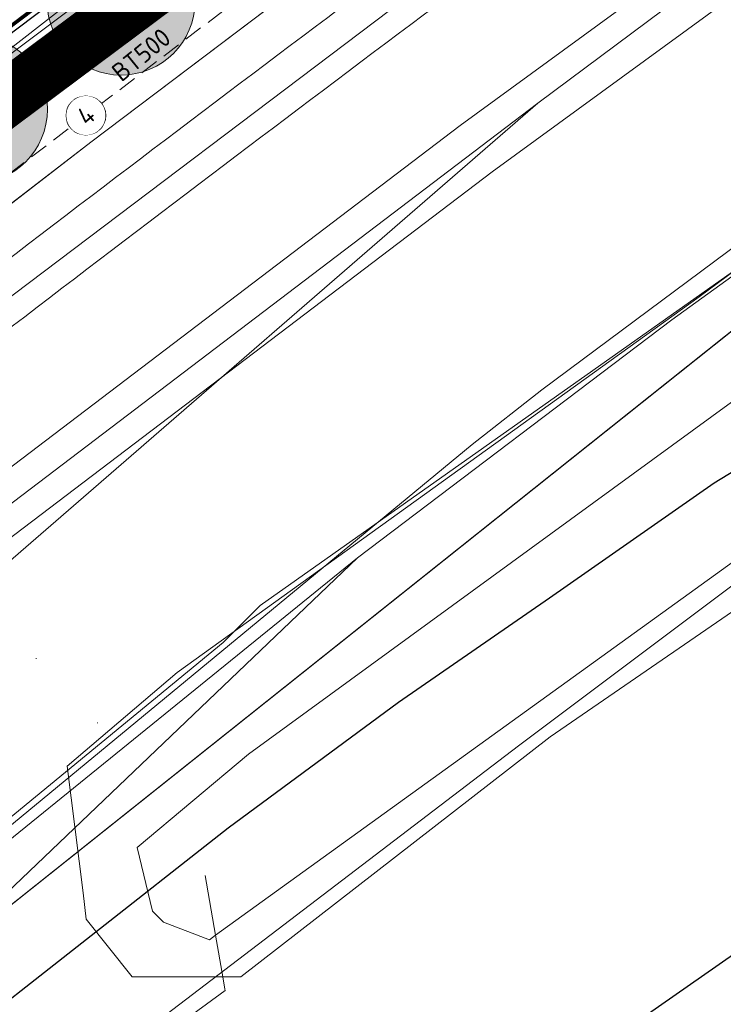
# Model space of a CAD drawing. Header units: metres. Extents: x 163628 to 167855, y 402678 to 405435.
# Tile 76 of 256: x 164222 to 164241, y 403268 to 403295. Entities that reach past the tile are written whole.
import ezdxf
from ezdxf.enums import TextEntityAlignment as Align

# ---------------------------------------------------------------- set-up
doc = ezdxf.new("R2010")
doc.units = ezdxf.units.M
doc.set_wipeout_variables(frame=1)
doc.linetypes.add('DASHED2', pattern=[0.375, 0.25, -0.125])
doc.layers.get('0').update_dxf_attribs({"lineweight": 25})
for name, color, linetype, lineweight in [('B-WE-KW-KUNSTWERK_DUIKER-G', 252, 'Continuous', 18), ('X-CA190022.004-UO-BGT_Ondergrond$0$GE_201_SHDHek_Lijn_GEM', 253, 'X-CA190022.004-UO-BGT_Ondergrond$0$Hekwerk', 9), ('X-CA190022.004-UO-BGT_Ondergrond$0$GE_244_Taludlijn_Lijn_GEM', 253, 'Continuous', 9), ('X-CA190022.004-UO-BGT_Ondergrond$0$GE_251_SPRTrein_as_Lijn_GEM', 253, 'Continuous', 9), ('X-CA190022.004-UO-BGT_Ondergrond$0$GE_316_WGDFietspad_Vlak_GEM', 253, 'Continuous', 9), ('X-CA190022.004-UO-BGT_Ondergrond$0$GE_367_OWGBerm_groenvoorziening_grasenk_GEM', 253, 'Continuous', 9), ('X-CA190022.004-UO-BGT_Ondergrond$0$GE_401_OTDErf_Vlak_GEM', 253, 'Continuous', 9), ('X-CA190022.004-UO-BGT_Ondergrond$0$GE_421_OTDHalfverhard_gravel_Vlak_GEM', 253, 'Continuous', 9), ('X-CA190022.004-UO-BGT_Ondergrond$0$GE_504_WTDWaterloop_sloot_Vlak_GEM', 253, 'Continuous', 9), ('X-CA190022.004-UO-BGT_Ondergrond$0$GE_541_OWTOever_slootkant_Vlak_GEM', 253, 'Continuous', 9), ('X-CA190022.004-UO-DTM inmeting$0$B-WE-OG-HOOGTEPUNT-S', 246, 'Continuous', 0), ('X-CA190022.004-UO-DWM_Snelfietsroute$0$B-WE-VH-KANTVERHARDING-G', 125, 'Continuous', 25), ('X-CA190022.004-UO-DWM_Snelfietsroute$0$N-WE-GW-BERM-G', 125, 'Continuous', 25), ('X-CA190022.004-UO-DWM_Snelfietsroute$0$N-WE-VW-MARKERING_LANGS_STREEP_DOORGETROKKEN_010-G', 125, 'Continuous', 25), ('X-CA190022.004-UO-GZM_Werkgrens_v0.1$0$N-WE-KG-GRENS_SYSTEEMGRENS-G', 7, 'X-CA190022.004-UO-GZM_Werkgrens_v0.1$0$KG-OG', 35), ('X-CA190022.004-UO-KAD_Percelen$0$B-WE-KG-GRENS_PERCEEL-GV', 150, 'Continuous', 9), ('X-CA190022.004-UO-WHM_Riolering gemeente - drukleidingen_v0.1$0$Riool_onder_druk_asbestcement_leidingen_450_hgml', 214, 'X-CA190022.004-UO-WHM_Riolering gemeente - drukleidingen_v0.1$0$1-200 PERSLEIDING', 25), ('X-CA190022.004-UO-WHM_Riolering gemeente - drukleidingen_v0.1$0$Riool_onder_druk_pvc_leidingen_400_hgml', 214, 'X-CA190022.004-UO-WHM_Riolering gemeente - drukleidingen_v0.1$0$1-200 PERSLEIDING', 25), ('X-XX-AL-T25 DUIIKER BESTAAND', 252, 'Continuous', 25), ('X-XX-AL-VERWIJZING DUIKERS BESTAAND-S', 252, 'Continuous', 25)]:
    doc.layers.add(name, color=color, linetype=linetype, lineweight=lineweight)
doc.layers.add('X-CA190022.004-UO-DWM_Beplanting$0$B-WE-GR-BOOM-S AFKOMSTIG UIT BOMENBESTAND GEMEENTE', color=252, linetype='Continuous')
doc.layers.add('X-CA190022.004-UO-DWM_Beplanting$0$N-GV-GR-GRAS-A-200', color=7, linetype='Continuous')
for name, color, linetype, lineweight, transparency in [('X-CA190022.004-UO-KL_Wenstracé_v0.3$0$N-WE-KL-TRACE_WENSTRACE-G 1.5m', 24, 'Continuous', 35, 0.6), ('X-CA190022.004-UO-KLIC$0$B-OI-KL-DATA_KPN_0000546663_VECT_19O042616-G', 42, 'X-CA190022.004-UO-KLIC$0$1-200 TELEFONIE-KPN', 0, 0.25), ('X-CA190022.004-UO-KLIC$0$B-OI-KL-DATA_ZIGGO BV_0000546674_VECT_19O042616-G', 42, 'X-CA190022.004-UO-KLIC$0$1-200 ZIGGO', 0, 0.25), ('X-CA190022.004-UO-KLIC$0$B-WE-KL-ET_MS-G', 42, 'X-CA190022.004-UO-KLIC$0$1-200 MIDDENSPANNING', 0, 0.25)]:
    doc.layers.add(name, color=color, linetype=linetype, lineweight=lineweight, transparency=transparency)
doc.styles.add('NLCS-ISO', font='NLCS-ISO.ttf')
doc.styles.add('NLCS-ISO-M200-T25', font='NLCS-ISO.ttf', dxfattribs={"height": 0.5})
doc.styles.add('X-CA190022.004-UO-KLIC$0$NLCS-ISO', font='NLCS-ISO.ttf')
doc.styles.add('X-CA190022.004-UO-WHM_Riolering gemeente - drukleidingen_v0.1$0$NLCS-ISO', font='NLCS-ISO.ttf')
doc.linetypes.add('X-CA190022.004-UO-BGT_Ondergrond$0$Hekwerk', pattern='A,5,-1.5,[2,dgnlstyle-Veghel.shx,S=0.007937,R=0,X=0,Y=0],-1.5', length=8)
doc.linetypes.add('X-CA190022.004-UO-GZM_Werkgrens_v0.1$0$KG-OG', pattern='A,5.5,-1.5,[2,NLCS.SHX,S=0.5,R=0,X=0,Y=0],-1.5', length=8.5)
doc.linetypes.add('X-CA190022.004-UO-KLIC$0$1-200 MIDDENSPANNING', pattern='A,1.5,-0.6,["MS",X-CA190022.004-UO-KLIC$0$NLCS-ISO,S=0.24,R=0,X=-0.5,Y=-0.12],-0.05', length=2.15)
doc.linetypes.add('X-CA190022.004-UO-KLIC$0$1-200 TELEFONIE-KPN', pattern='A,1.5,-0.6,["KPN",X-CA190022.004-UO-KLIC$0$NLCS-ISO,S=0.24,R=0,X=-0.5,Y=-0.12],-0.3', length=2.4)
doc.linetypes.add('X-CA190022.004-UO-KLIC$0$1-200 ZIGGO', pattern='A,1.5,-0.6,["ZIGGO",X-CA190022.004-UO-KLIC$0$NLCS-ISO,S=0.24,R=0,X=-0.5,Y=-0.12],-0.5', length=2.6)
doc.linetypes.add('X-CA190022.004-UO-WHM_Riolering gemeente - drukleidingen_v0.1$0$1-200 PERSLEIDING', pattern='A,1.5,-0.6,["PERS",X-CA190022.004-UO-WHM_Riolering gemeente - drukleidingen_v0.1$0$NLCS-ISO,S=0.24,R=0,X=-0.5,Y=-0.12],-0.65', length=2.75)

# ---------------------------------------------------------------- blocks, each defined once
blk = doc.blocks.new('X-CA190022.004-UO-DTM inmeting$0$SOG-HOOGTEPUNT-SO')
for p, q in [((-0.5, 0), (0.5, 0)), ((0, 0.5), (0, -0.5))]:
    blk.add_line(p, q)
blk = doc.blocks.new('N-SAL-VERWIJZING_MATERIAALNUMMER-SO')
blk.add_circle((0, 0), 2.64)
blk.add_wipeout([(2.64, 0), (2.63, 0.17), (2.62, 0.33), (2.59, 0.49), (2.56, 0.66), (2.51, 0.82), (2.45, 0.97), (2.39, 1.12), (2.31, 1.27), (2.23, 1.41), (2.13, 1.55), (2.03, 1.68), (1.92, 1.81), (1.81, 1.92), (1.68, 2.03), (1.55, 2.13), (1.41, 2.23), (1.27, 2.31), (1.12, 2.39), (0.97, 2.45), (0.82, 2.51), (0.66, 2.56), (0.49, 2.59), (0.33, 2.62), (0.17, 2.63), (0, 2.64), (-0.17, 2.63), (-0.33, 2.62), (-0.49, 2.59), (-0.66, 2.56), (-0.82, 2.51), (-0.97, 2.45), (-1.12, 2.39), (-1.27, 2.31), (-1.41, 2.23), (-1.55, 2.13), (-1.68, 2.03), (-1.81, 1.92), (-1.92, 1.81), (-2.03, 1.68), (-2.13, 1.55), (-2.23, 1.41), (-2.31, 1.27), (-2.39, 1.12), (-2.45, 0.97), (-2.51, 0.82), (-2.56, 0.66), (-2.59, 0.49), (-2.62, 0.33), (-2.63, 0.17), (-2.64, 0), (-2.63, -0.17), (-2.62, -0.33), (-2.59, -0.49), (-2.56, -0.66), (-2.51, -0.82), (-2.45, -0.97), (-2.39, -1.12), (-2.31, -1.27), (-2.23, -1.41), (-2.13, -1.55), (-2.03, -1.68), (-1.92, -1.81), (-1.81, -1.92), (-1.68, -2.03), (-1.55, -2.13), (-1.41, -2.23), (-1.27, -2.31), (-1.12, -2.39), (-0.97, -2.45), (-0.82, -2.51), (-0.66, -2.56), (-0.49, -2.59), (-0.33, -2.62), (-0.17, -2.63), (0, -2.64), (0.17, -2.63), (0.33, -2.62), (0.49, -2.59), (0.66, -2.56), (0.82, -2.51), (0.97, -2.45), (1.12, -2.39), (1.27, -2.31), (1.41, -2.23), (1.55, -2.13), (1.68, -2.03), (1.81, -1.92), (1.92, -1.81), (2.03, -1.68), (2.13, -1.55), (2.23, -1.41), (2.31, -1.27), (2.39, -1.12), (2.45, -0.97), (2.51, -0.82), (2.56, -0.66), (2.59, -0.49), (2.62, -0.33)])
at = {"style": 'NLCS-ISO'}
blk.add_attdef('MATERIAALNUMMER', text='', height=2.5, dxfattribs=at).set_placement((0, 0), align=Align.MIDDLE_CENTER)
blk = doc.blocks.new('X-CA190022.004-UO-DWM_Beplanting$0$SGR-BOOM_01-SO')
at = {"linetype": 'ByBlock', "lineweight": 18}
h = blk.add_hatch(color=0, dxfattribs=at)
h.dxf.hatch_style = 1
edge = h.paths.add_edge_path()
edge.add_arc((0, 0), 0.25, 0, 360)
at = {"color": 0, "linetype": 'ByBlock', "lineweight": 18}
for radius in [2, 0.25]:
    blk.add_circle((0, 0), radius, dxfattribs=at)
blk = doc.blocks.new('X-CA190022.004-UO-DWM_Beplanting$0$IMGEOBoom')
at = {"transparency": 33554457}
h = blk.add_hatch(color=256, dxfattribs=at)
h.dxf.hatch_style = 1
edge = h.paths.add_edge_path()
edge.add_arc((0, 0), 100, 0, 360)
edge = h.paths.add_edge_path(flags=17)
edge.add_arc((0, 0), 12.5, 0, 360)
h = blk.add_hatch()
h.set_pattern_fill('ANGLE', color=256)
h.set_pattern_definition([(0, (0, 0), (0, 6.985), [5.08, -1.905]), (90, (0, 0), (-6.985, 4e-16), [5.08, -1.905])])
edge = h.paths.add_edge_path(flags=17)
edge.add_arc((0, 0), 12.5, 0, 360)
at = {"layer": 'X-CA190022.004-UO-DWM_Beplanting$0$N-GV-GR-GRAS-A-200'}
h = blk.add_hatch(color=256, dxfattribs=at)
h.dxf.hatch_style = 1
edge = h.paths.add_edge_path(flags=17)
edge.add_arc((0, 0), 12.5, 0, 360)
at = {"xscale": 50, "yscale": 50, "zscale": 50}
blk.add_blockref('X-CA190022.004-UO-DWM_Beplanting$0$SGR-BOOM_01-SO', (0, 0), dxfattribs=at)

msp = doc.modelspace()

# ---------------------------------------------------------------- linework, layer by layer
at = {"layer": 'B-WE-KW-KUNSTWERK_DUIKER-G', "linetype": 'DASHED2', "ltscale": 2, "flags": 128}
msp.add_lwpolyline([(164205.951, 403278.219), (164242.367, 403305.969)], dxfattribs=at)
at = {"layer": 'X-CA190022.004-UO-BGT_Ondergrond$0$GE_201_SHDHek_Lijn_GEM'}
for p, q in [((164227.349, 403271.545), (164227.629, 403269.926)), ((164227.629, 403269.926), (164227.824, 403268.802)), ((164227.824, 403268.802), (164227.882, 403268.47)), ((164227.882, 403268.47), (164227.888, 403268.434)), ((164227.888, 403268.434), (164227.015, 403267.798))]:
    msp.add_line(p, q, dxfattribs=at)
at = {"layer": 'X-CA190022.004-UO-BGT_Ondergrond$0$GE_244_Taludlijn_Lijn_GEM'}
for p, q in [((164239.848, 403303.124), (164224.258, 403291.345)), ((164224.258, 403291.345), (164208.266, 403279.037))]:
    msp.add_line(p, q, dxfattribs=at)
at = {"layer": 'X-CA190022.004-UO-BGT_Ondergrond$0$GE_251_SPRTrein_as_Lijn_GEM'}
for p, q in [((164251.18, 403304.15), (164234.24, 403291.8)), ((164235.1, 403290.55), (164252.35, 403303.12)), ((164236.34, 403292.397), (164247.133, 403300.457)), ((164205.244, 403274.443), (164239.115, 403300.036)), ((164213.571, 403275.106), (164236.34, 403292.397)), ((164214.757, 403273.708), (164236.34, 403292.397)), ((164213.79, 403276.26), (164234.24, 403291.8)), ((164216.653, 403276.538), (164235.1, 403290.55))]:
    msp.add_line(p, q, dxfattribs=at)
msp.add_arc((165057.605, 402193.977), 1376.761, 126.424026, 127.548937, dxfattribs=at)
at = {"layer": 'X-CA190022.004-UO-BGT_Ondergrond$0$GE_251_SPRTrein_as_Lijn_GEM', "extrusion": (0, 0, -1)}
msp.add_arc((-165055.813, 402196.33), 1372.303, 52.450098, 53.57756, dxfattribs=at)
at = {"layer": 'X-CA190022.004-UO-BGT_Ondergrond$0$GE_316_WGDFietspad_Vlak_GEM', "flags": 128}
msp.add_lwpolyline([(164218.15, 403291.31), (164183.17, 403263.55), (164179.581, 403260.655), (164177.34, 403263.403), (164180.78, 403266.16), (164215.89, 403293.75), (164233.83, 403307.49), (164241.48, 403312.985), (164243.405, 403310.219), (164235.99, 403304.79), (164218.15, 403291.31)], dxfattribs=at)
at = {"layer": 'X-CA190022.004-UO-BGT_Ondergrond$0$GE_367_OWGBerm_groenvoorziening_grasenk_GEM', "flags": 128}
for points in [[(164136.762, 403226.328), (164137.681, 403227.058), (164154.717, 403240.595), (164179.581, 403260.655), (164183.17, 403263.55), (164218.15, 403291.31), (164235.99, 403304.79), (164243.405, 403310.219), (164247.56, 403313.26), (164252.819, 403316.997), (164260.03, 403322.12), (164268.56, 403327.98), (164276.38, 403333.21), (164299.08, 403347.85), (164321.95, 403361.65), (164333.1, 403368.04), (164350.72, 403377.56), (164372.83, 403389.33), (164399.07, 403402.26), (164446.97, 403425.58), (164458.26, 403430.62), (164461.749, 403432.244), (164473.316, 403437.484)], [(164453.447, 403426.482), (164418.343, 403407.883), (164405.774, 403401.616), (164393.255, 403395.423), (164379.112, 403388.334), (164366.676, 403382.161), (164338.225, 403366.811), (164327.291, 403360.547), (164306.875, 403348.529), (164295.285, 403341.33), (164281.893, 403332.496), (164265.634, 403321.347), (164239.848, 403303.124), (164224.258, 403291.345), (164208.266, 403279.037), (164194.822, 403268.535), (164179.256, 403255.889), (164165.951, 403244.025), (164160.088, 403238.658), (164155.081, 403234.074), (164150.561, 403230.11), (164146.709, 403226.642), (164139.364, 403219.716), (164136.597, 403223.292)]]:
    msp.add_lwpolyline(points, dxfattribs=at)
at = {"layer": 'X-CA190022.004-UO-BGT_Ondergrond$0$GE_401_OTDErf_Vlak_GEM', "flags": 128}
msp.add_lwpolyline([(164173.052, 403207.658), (164212.253, 403256.524), (164216.401, 403260.06), (164221.145, 403263.518), (164227.015, 403267.798), (164227.888, 403268.434), (164227.882, 403268.47), (164227.824, 403268.802), (164228.309, 403268.802), (164236.668, 403275.289), (164249.837, 403284.333), (164271.388, 403298.617), (164297.982, 403315.98), (164309.158, 403323.083), (164318.271, 403328.928), (164328.944, 403335.567), (164339.738, 403342.06), (164352.683, 403349.048)], dxfattribs=at)
at = {"layer": 'X-CA190022.004-UO-BGT_Ondergrond$0$GE_421_OTDHalfverhard_gravel_Vlak_GEM', "flags": 128}
for points in [[(164165.951, 403244.025), (164179.256, 403255.889), (164194.822, 403268.535), (164208.266, 403279.037), (164224.258, 403291.345), (164239.848, 403303.124), (164265.634, 403321.347), (164281.893, 403332.496), (164295.285, 403341.33), (164306.875, 403348.529), (164327.291, 403360.547), (164338.225, 403366.811), (164366.676, 403382.161), (164379.112, 403388.334), (164393.255, 403395.423), (164405.774, 403401.616), (164418.343, 403407.883), (164453.447, 403426.482), (164456.675, 403428.038), (164465.477, 403431.918), (164467.948, 403432.656), (164471.335, 403432.326), (164477.915, 403429.509), (164481.182, 403421.899)], [(164404.334, 403384.783), (164384.642, 403375.1), (164364.838, 403364.953), (164342.639, 403352.83), (164330.106, 403346.329), (164315.411, 403337.796), (164302.589, 403329.694), (164285.963, 403319.072), (164259.141, 403300.844), (164240.695, 403287.173), (164226.591, 403277.023), (164223.622, 403274.491), (164224.049, 403271.077), (164224.138, 403270.362), (164225.375, 403268.806), (164226.075, 403268.805), (164227.824, 403268.802), (164227.882, 403268.47), (164227.888, 403268.434), (164227.015, 403267.798), (164221.145, 403263.518), (164216.401, 403260.06), (164212.253, 403256.524), (164173.052, 403207.658)]]:
    msp.add_lwpolyline(points, dxfattribs=at)
at = {"layer": 'X-CA190022.004-UO-BGT_Ondergrond$0$GE_504_WTDWaterloop_sloot_Vlak_GEM', "flags": 128}
msp.add_lwpolyline([(164355.733, 403353.081), (164340.757, 403344.812), (164324.724, 403335.424), (164305.111, 403323.019), (164285.441, 403310.382), (164267.053, 403298.369), (164227.629, 403269.926), (164227.465, 403269.807), (164226.225, 403270.278), (164225.927, 403270.58), (164225.514, 403272.301), (164228.524, 403274.815), (164246.545, 403287.95), (164264.485, 403300.956), (164293.822, 403320.64), (164306.38, 403328.462), (164329.572, 403342.458), (164353.085, 403355.54)], dxfattribs=at)
at = {"layer": 'X-CA190022.004-UO-BGT_Ondergrond$0$GE_541_OWTOever_slootkant_Vlak_GEM', "flags": 128}
for points in [[(164353.085, 403355.54), (164329.572, 403342.458), (164306.38, 403328.462), (164293.822, 403320.64), (164264.485, 403300.956), (164246.545, 403287.95), (164228.524, 403274.815), (164225.514, 403272.301), (164225.927, 403270.58), (164226.225, 403270.278), (164227.465, 403269.807), (164227.629, 403269.926), (164267.053, 403298.369), (164285.441, 403310.382), (164305.111, 403323.019), (164324.724, 403335.424), (164340.757, 403344.812), (164355.733, 403353.081)], [(164271.388, 403298.617), (164249.837, 403284.333), (164236.668, 403275.289), (164228.309, 403268.802), (164227.824, 403268.802), (164226.075, 403268.805), (164225.375, 403268.806), (164224.138, 403270.362), (164224.049, 403271.077), (164223.622, 403274.491), (164226.591, 403277.023), (164240.695, 403287.173), (164259.141, 403300.844), (164285.963, 403319.072)]]:
    msp.add_lwpolyline(points, dxfattribs=at)
at = {"layer": 'X-CA190022.004-UO-DWM_Snelfietsroute$0$B-WE-VH-KANTVERHARDING-G', "flags": 128}
msp.add_lwpolyline([(164201.986, 403278.39, -0.009585), (164204.884, 403280.782), (164218.15, 403291.31), (164235.99, 403304.79), (164243.405, 403310.219), (164247.56, 403313.26), (164252.819, 403316.997), (164260.03, 403322.12), (164268.56, 403327.98), (164276.38, 403333.21), (164299.08, 403347.85), (164321.95, 403361.65), (164333.1, 403368.04), (164350.72, 403377.56), (164372.83, 403389.33), (164399.07, 403402.26), (164428.407, 403416.543)], format="xyb", dxfattribs=at)
at = {"layer": 'X-CA190022.004-UO-DWM_Snelfietsroute$0$N-WE-GW-BERM-G', "flags": 128}
msp.add_lwpolyline([(164202.941, 403277.234, -0.009659), (164205.816, 403279.607), (164219.068, 403290.124), (164236.885, 403303.586), (164244.291, 403309.009), (164248.437, 403312.043), (164253.688, 403315.774), (164260.889, 403320.89), (164269.402, 403326.738), (164277.203, 403331.956), (164299.874, 403346.577), (164322.71, 403360.357), (164333.83, 403366.729), (164351.429, 403376.238), (164373.514, 403387.995), (164399.73, 403400.913), (164429.166, 403415.242)], format="xyb", dxfattribs=at)
at = {"layer": 'X-CA190022.004-UO-DWM_Snelfietsroute$0$N-WE-VW-MARKERING_LANGS_STREEP_DOORGETROKKEN_010-G', "const_width": 0.1, "flags": 128}
msp.add_lwpolyline([(164428.327, 403416.67), (164399.004, 403402.395), (164372.762, 403389.464), (164350.649, 403377.692), (164333.027, 403368.171), (164321.874, 403361.779), (164299.001, 403347.977), (164276.298, 403333.335), (164268.476, 403328.104), (164259.944, 403322.243), (164252.732, 403317.119), (164247.472, 403313.382), (164243.316, 403310.34), (164235.9, 403304.91), (164218.058, 403291.429), (164201.823, 403278.545)], dxfattribs=at)
at = {"layer": 'X-CA190022.004-UO-KAD_Percelen$0$B-WE-KG-GRENS_PERCEEL-GV', "flags": 128}
msp.add_lwpolyline([(164467.899, 403234.987), (164456.621, 403388.359), (164455.852, 403398.81), (164455.428, 403404.573), (164439.548, 403397.62), (164439.743, 403395.067), (164420.417, 403385.713), (164397.764, 403374.75), (164371.136, 403361.559), (164358.377, 403354.762), (164345.274, 403347.596), (164327.091, 403336.771), (164317.093, 403330.96), (164302.186, 403321.636), (164284.985, 403310.301), (164267.784, 403298.445), (164251.857, 403287.067), (164235.818, 403275.048), (164214.13, 403258.511), (164217.745, 403216.986), (164299.737, 403222.886)], close=True, dxfattribs=at)
for points in [[(164147.742, 403231.928), (164165.26, 403248.169), (164166.021, 403248.875), (164198.991, 403276.105), (164221.441, 403293.245), (164238.284, 403305.867), (164272.653, 403329.946), (164289.711, 403341.221), (164304.887, 403350.779), (164320.335, 403360.055), (164334.113, 403367.893), (164347.324, 403375.205), (164360.621, 403382.207)], [(164360.621, 403382.207), (164347.324, 403375.205), (164334.113, 403367.893), (164320.335, 403360.055), (164304.887, 403350.779), (164289.711, 403341.221), (164272.653, 403329.946), (164238.284, 403305.867), (164221.441, 403293.245), (164198.991, 403276.105), (164166.021, 403248.875), (164165.26, 403248.169), (164167.018, 403246.185), (164157.431, 403237.686)], [(164172.261, 403232.128), (164231.465, 403280.122), (164239.956, 403286.545), (164266.101, 403305.436), (164285.655, 403318.879), (164300.875, 403328.796), (164316.027, 403338.203), (164330.341, 403346.655), (164343.747, 403354.336), (164363.145, 403364.918)], [(164363.145, 403364.918), (164343.747, 403354.336), (164330.341, 403346.655), (164316.027, 403338.203), (164300.875, 403328.796), (164285.655, 403318.879), (164266.101, 403305.436), (164239.956, 403286.545), (164231.465, 403280.122), (164220.175, 403269.341), (164210.181, 403259.676), (164202.543, 403251.699), (164196.549, 403244.865)], [(164190.129, 403235.878), (164201.383, 403248.159), (164214.13, 403258.511), (164235.818, 403275.048), (164251.857, 403287.067), (164267.784, 403298.445), (164284.985, 403310.301), (164302.186, 403321.636), (164317.093, 403330.96), (164327.091, 403336.771), (164345.274, 403347.596), (164358.377, 403354.762)], [(164196.549, 403244.865), (164202.543, 403251.699), (164210.181, 403259.676), (164220.175, 403269.341), (164231.465, 403280.122), (164172.261, 403232.128)]]:
    msp.add_lwpolyline(points, dxfattribs=at)
at = {"layer": 'X-CA190022.004-UO-KLIC$0$B-OI-KL-DATA_KPN_0000546663_VECT_19O042616-G', "flags": 128}
msp.add_lwpolyline([(164486.833, 403425.5), (164401.167, 403384.5), (164393.5, 403380.5), (164353.5, 403359.833), (164345.167, 403355.167), (164313.167, 403336.833), (164308.5, 403333.833), (164282.833, 403316.833), (164277.833, 403313.167), (164255.833, 403298.167), (164245.833, 403290.833), (164228.833, 403278.833), (164227.833, 403277.833), (164218.5, 403270.167), (164215.833, 403267.5), (164202.5, 403255.167), (164202.5, 403254.5), (164200.833, 403252.833), (164200.167, 403252.833), (164195.5, 403248.167), (164190.167, 403242.167)], dxfattribs=at)
at = {"layer": 'X-CA190022.004-UO-KLIC$0$B-OI-KL-DATA_ZIGGO BV_0000546674_VECT_19O042616-G', "flags": 128}
msp.add_lwpolyline([(164461.833, 403445.5), (164464.833, 403439.167), (164459.167, 403436.167), (164460.833, 403430.5), (164460.5, 403430.167), (164459.167, 403428.5), (164449.167, 403424.5), (164441.833, 403420.833), (164380.833, 403390.167), (164379.5, 403389.833), (164373.167, 403388.833), (164350.167, 403377.167), (164341.167, 403372.167), (164297.833, 403346.833), (164253.5, 403317.5), (164233.167, 403302.5), (164206.167, 403281.5), (164177.167, 403258.5), (164172.833, 403255.5), (164159.167, 403246.5), (164155.833, 403244.833), (164139.167, 403236.833)], dxfattribs=at)
at = {"layer": 'X-CA190022.004-UO-KLIC$0$B-WE-KL-ET_MS-G', "linetype": 'X-CA190022.004-UO-KLIC$0$1-200 MIDDENSPANNING'}
for points in [[(164187.726, 403239.399), (164195.998, 403249.969), (164279.38, 403316.35), (164283.02, 403318.59), (164292.035, 403324.574), (164340.698, 403354.401), (164421.96, 403395.77), (164486.4, 403426.45), (164489.876, 403428.332), (164490.343, 403428.585), (164493.86, 403430.49), (164499.343, 403432.887), (164500.722, 403433.556), (164501.149, 403433.763), (164502.209, 403434.277), (164502.955, 403434.638), (164503.135, 403434.725), (164518.56, 403442.2), (164520.422, 403443.089)], [(164187.726, 403239.399), (164195.998, 403249.969), (164279.38, 403316.35), (164283.02, 403318.59), (164292.035, 403324.574), (164340.698, 403354.401), (164421.96, 403395.77), (164486.4, 403426.45), (164489.876, 403428.332), (164490.343, 403428.585), (164493.86, 403430.49), (164499.343, 403432.887), (164500.722, 403433.556), (164501.149, 403433.763), (164502.209, 403434.277), (164502.955, 403434.638), (164503.135, 403434.725), (164518.56, 403442.2)], [(164351.532, 403359.779), (164310.652, 403335.725), (164308.61, 403334.465), (164269.972, 403309.494), (164268.001, 403308.127), (164236.448, 403284.66), (164234.559, 403283.18), (164217.926, 403269.461), (164216.115, 403267.886), (164203.721, 403256.532), (164201.989, 403254.871), (164196.918, 403249.777), (164187.726, 403239.399)], [(164139, 403203.146), (164158.368, 403221.272), (164168.156, 403230.686), (164179.735, 403241.185), (164179.882, 403241.333), (164179.912, 403241.363), (164180.38, 403241.844), (164182.238, 403242.074), (164182.435, 403241.928), (164184.318, 403240.532), (164184.682, 403240.262), (164186.234, 403239.111), (164187.537, 403239.158), (164187.726, 403239.399), (164195.998, 403249.969), (164279.38, 403316.35), (164283.02, 403318.59), (164292.035, 403324.574)], [(164139, 403203.146), (164158.368, 403221.272), (164168.156, 403230.686), (164179.735, 403241.185), (164179.882, 403241.333), (164179.912, 403241.363), (164180.38, 403241.844), (164182.238, 403242.074), (164182.435, 403241.928), (164184.318, 403240.532), (164184.682, 403240.262), (164186.234, 403239.111), (164187.537, 403239.158), (164187.726, 403239.399), (164195.998, 403249.969), (164279.38, 403316.35)]]:
    msp.add_lwpolyline(points, dxfattribs=at)

# ---------------------------------------------------------------- block references
at = {"layer": 'X-CA190022.004-UO-DTM inmeting$0$B-WE-OG-HOOGTEPUNT-S', "linetype": 'ByBlock', "lineweight": -2, "xscale": 0.01, "yscale": 0.01, "zscale": 0.01}
for p in [(164222.783, 403277.404, 9.946), (164224.438, 403275.663, 9.837)]:
    msp.add_blockref('X-CA190022.004-UO-DTM inmeting$0$SOG-HOOGTEPUNT-SO', p, dxfattribs=at)
at = {"layer": 'X-CA190022.004-UO-DWM_Beplanting$0$B-WE-GR-BOOM-S AFKOMSTIG UIT BOMENBESTAND GEMEENTE', "xscale": 0.02, "yscale": 0.02, "zscale": 0.02}
for p in [(164225.077, 403295.158), (164221.088, 403292.233)]:
    msp.add_blockref('X-CA190022.004-UO-DWM_Beplanting$0$IMGEOBoom', p, dxfattribs=at)

# ---------------------------------------------------------------- texts
at = {"layer": 'X-XX-AL-T25 DUIIKER BESTAAND', "insert": (164224.771, 403293.342), "char_height": 0.5, "attachment_point": 1, "rotation": 39.0839, "style": 'NLCS-ISO-M200-T25'}
msp.add_mtext_dynamic_manual_height_columns('BT500', width=3.88453, gutter_width=3.5, heights=[0], dxfattribs=at)

# ---------------------------------------------------------------- next in the draw order: block references
at = {"layer": 'X-XX-AL-VERWIJZING DUIKERS BESTAAND-S', "xscale": 0.2000000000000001, "yscale": 0.2000000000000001, "zscale": 0.2000000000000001, "rotation": 41.18999999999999}
msp.add_blockref('N-SAL-VERWIJZING_MATERIAALNUMMER-SO', (164224.127, 403292.068), dxfattribs=at).add_auto_attribs({'MATERIAALNUMMER': '4'})

# ---------------------------------------------------------------- next in the draw order: linework, layer by layer
at = {"layer": 'X-CA190022.004-UO-GZM_Werkgrens_v0.1$0$N-WE-KG-GRENS_SYSTEEMGRENS-G', "ltscale": 0.2, "flags": 128}
msp.add_lwpolyline([(164202.447, 403276.261, -0.007014), (164204.684, 403278.194), (164207.732, 403280.631), (164216.351, 403287.471), (164219.004, 403289.434), (164219.375, 403289.729), (164237.184, 403303.185), (164244.587, 403308.605), (164248.73, 403311.638), (164253.977, 403315.367), (164261.175, 403320.48), (164269.682, 403326.324), (164277.478, 403331.538), (164300.139, 403346.153), (164322.964, 403359.926), (164334.073, 403366.292), (164351.665, 403375.797), (164373.742, 403387.55), (164399.95, 403400.464), (164429.28, 403414.743), (164430.124, 403415.141), (164430.948, 403415.506), (164431.777, 403415.846), (164432.615, 403416.161), (164433.462, 403416.453), (164434.316, 403416.72), (164435.176, 403416.962), (164436.043, 403417.179), (164436.306, 403417.259, -0.099821), (164451.982, 403417.179, 0.131087), (164471.53, 403420.948), (164482.533, 403426.243), (164490.693, 403418.8), (164492.586, 403419.707), (164495.404, 403416.53, -0.0101), (164498.074, 403413.536), (164499.385, 403412.005), (164502.276, 403408.653), (164509.274, 403412.948), (164511.768, 403416.461), (164509.186, 403420.201, -0.175036), (164509.321, 403422.135, -0.180129), (164510.517, 403423.431), (164518.825, 403427.315), (164545.03, 403439.927), (164571.695, 403452.754), (164577.955, 403456.064), (164591.472, 403464.142), (164595.446, 403466.159), (164599.431, 403468.182), (164600.854, 403468.863), (164605.94, 403471.242), (164622.016, 403477.758), (164627.273, 403479.889), (164631.947, 403481.905), (164633.267, 403482.539, 0.084778), (164642.609, 403485.38), (164759.332, 403541.386), (164770.974, 403544.815), (164773.272, 403545.397), (164787.887, 403542.29), (164789.899, 403542.38), (164793.252, 403543.048), (164800.24, 403546.814), (164803.671, 403549.366), (164804.774, 403550.36), (164806.983, 403547.387), (164807.907, 403546.199), (164811.87, 403549.281), (164810.953, 403550.46), (164809.512, 403552.406), (164808.343, 403553.575), (164810.024, 403555.089), (164807.827, 403558.012), (164809.834, 403559.516, 0.087199), (164816.707, 403566.833, -0.136189), (164825.151, 403574.239), (164897.952, 403609.34), (164931.093, 403625.32), (165054.784, 403684.96), (165123.155, 403717.926), (165148.566, 403730.033), (165175.654, 403740.478), (165188.146, 403744.824), (165187.632, 403748.092), (165185.258, 403754.932), (165180.038, 403753.689, 0.027846), (165177.051, 403752.466), (165119.698, 403725.141), (165051.309, 403692.167), (164927.618, 403632.527), (164894.477, 403616.547), (164821.676, 403581.445, 0.136189), (164810.016, 403571.218, -0.087199), (164805.039, 403565.919), (164803.02, 403564.408), (164799.415, 403569.204), (164798.615, 403568.604), (164797.815, 403568.006), (164797.216, 403568.806), (164793.371, 403565.926), (164793.97, 403565.126), (164792.376, 403563.932), (164795.885, 403559.064, -0.201548), (164780.097, 403554.057, 0.075656), (164771.169, 403553.982, -0.009755), (164764.075, 403552.536), (164754.286, 403547.799), (164747.474, 403544.606), (164708.34, 403525.583), (164686.218, 403515.365), (164675.148, 403509.865), (164663.524, 403504.258), (164644.327, 403495.071), (164639.493, 403492.723), (164638.201, 403492.127, -0.201818), (164621.846, 403491.8, 0.209498), (164598.58, 403490.973), (164556.157, 403470.566), (164536.299, 403461.008), (164516.318, 403451.408), (164508.232, 403447.512), (164500.187, 403443.642), (164497.203, 403443.008), (164495.09, 403442.274, 0.130794), (164492.913, 403444.811), (164488.435, 403447.885), (164494.899, 403449.835), (164490.315, 403452.233), (164484.484, 403450.597, -0.076427), (164479.748, 403454.723), (164478.799, 403455.857), (164474.918, 403452.962), (164457.343, 403473.566), (164451.257, 403468.374), (164465.519, 403451.653, -0.484297), (164464.817, 403448.113), (164461.416, 403446.394), (164463.893, 403441.77), (164464.916, 403439.614), (164433.017, 403424.683, 0.05166), (164425.3, 403421.703), (164396.431, 403407.648), (164370.094, 403394.67), (164347.884, 403382.848), (164330.182, 403373.283), (164318.908, 403366.822), (164295.903, 403352.941), (164273.086, 403338.225), (164265.193, 403332.947), (164256.594, 403327.039), (164249.344, 403321.888), (164244.05, 403318.127), (164239.86, 403315.06), (164232.409, 403309.604), (164214.476, 403296.054), (164201.289, 403285.589, 0.012131), (164197.414, 403282.357)], format="xyb", close=True, dxfattribs=at)
at = {"layer": 'X-CA190022.004-UO-KL_Wenstracé_v0.3$0$N-WE-KL-TRACE_WENSTRACE-G 1.5m', "lineweight": 18, "ltscale": 0.2, "const_width": 1.5}
for points in [[(164198.985, 403282.025, -0.007378), (164201.4, 403284.039, -0.059508), (164393.732, 403404.994, 0.004627), (164426.386, 403420.839, -0.157573), (164449.348, 403424.273, 0.154381), (164468.603, 403427.03), (164478.772, 403431.925)], [(164202.488, 403277.783, -0.007644), (164204.86, 403279.763, -0.059508), (164396.088, 403400.024, 0.004627), (164428.833, 403415.914, -0.157573), (164448.449, 403418.847, 0.154381), (164470.988, 403422.074), (164483.38, 403428.039)]]:
    msp.add_lwpolyline(points, format="xyb", dxfattribs=at)
at = {"layer": 'X-CA190022.004-UO-WHM_Riolering gemeente - drukleidingen_v0.1$0$Riool_onder_druk_asbestcement_leidingen_450_hgml', "flags": 128}
msp.add_lwpolyline([(164041.696, 403048.992), (164057.888, 403035.424), (164070.8, 403024.32), (164076.496, 403019.328), (164079.76, 403016.48), (164082.848, 403012.704), (164084.864, 403008.736), (164086.912, 403005.44), (164088.24, 403003.712), (164089.904, 403003.232), (164092.128, 403003.424), (164116.608, 403031.04), (164116.752, 403031.168), (164117.68, 403031.648), (164118.544, 403031.776), (164122.064, 403033.44), (164124.032, 403035.04), (164124.784, 403035.936), (164125.312, 403037.056), (164126.064, 403038.368), (164134.208, 403045.856), (164137.376, 403046.4), (164138.528, 403047.648), (164139.696, 403049.28), (164141.136, 403053.856), (164140.736, 403063.616), (164140.112, 403073.6), (164139.392, 403087.488), (164139.776, 403097.952), (164140.624, 403111.296), (164141.568, 403118.976), (164143.136, 403130.272), (164144.672, 403139.872), (164150.432, 403160.832), (164151.712, 403164.672), (164156.464, 403179.872), (164160.544, 403191.712), (164166.16, 403202.752), (164175.232, 403217.632), (164180.096, 403224.64), (164187.872, 403234.592), (164197.312, 403245.472), (164203.024, 403251.424), (164211.424, 403259.328), (164220.304, 403266.816), (164227.968, 403272.832), (164232.576, 403276.224), (164236.656, 403279.04), (164241.104, 403282.144), (164246.656, 403285.536), (164249.632, 403287.488), (164256.256, 403291.168), (164259.76, 403293.184), (164260.144, 403297.088), (164246.416, 403316.8), (164247.408, 403319.968), (164248.192, 403320.736), (164272.64, 403337.44), (164290.144, 403348.416), (164313.152, 403362.88), (164354.304, 403385.824), (164384.944, 403401.824), (164413.664, 403415.84), (164451.424, 403433.696), (164460.096, 403437.92), (164471.904, 403442.784), (164480.64, 403446.112), (164489.584, 403449.632), (164495.968, 403452.448), (164501.664, 403455.424), (164505.312, 403457.312)], dxfattribs=at)
at = {"layer": 'X-CA190022.004-UO-WHM_Riolering gemeente - drukleidingen_v0.1$0$Riool_onder_druk_pvc_leidingen_400_hgml', "flags": 128}
msp.add_lwpolyline([(164042.416, 403051.52), (164054.784, 403065.6), (164057.152, 403068.608), (164073.04, 403088.384), (164083.152, 403108.128), (164084.848, 403116.544), (164085.328, 403121.44), (164086.592, 403128.224), (164088.224, 403135.392), (164104.832, 403154.336), (164123.12, 403173.696), (164137.664, 403189.056), (164142.704, 403192.768), (164144.784, 403193.152), (164147.808, 403192.352), (164154.912, 403188.864), (164160.08, 403186.624), (164166.336, 403183.808), (164174.864, 403200.896), (164186.784, 403216.512), (164191.792, 403223.168), (164196.592, 403229.024), (164201.536, 403234.88), (164209.936, 403243.584), (164220.448, 403253.248), (164237.568, 403266.592), (164267.664, 403287.584), (164280.048, 403296.288), (164290.352, 403303.456), (164312.336, 403317.408), (164326.624, 403326.688), (164344.784, 403337.632), (164361.072, 403344.864), (164373.536, 403350.656), (164389.344, 403358.848), (164394.256, 403361.952), (164457.408, 403390.88), (164481.408, 403401.856), (164488.976, 403412.864), (164490.976, 403415.808), (164492.48, 403417.088), (164495.52, 403418.592), (164503.904, 403422.688)], dxfattribs=at)

doc.saveas('drawing.dxf')
